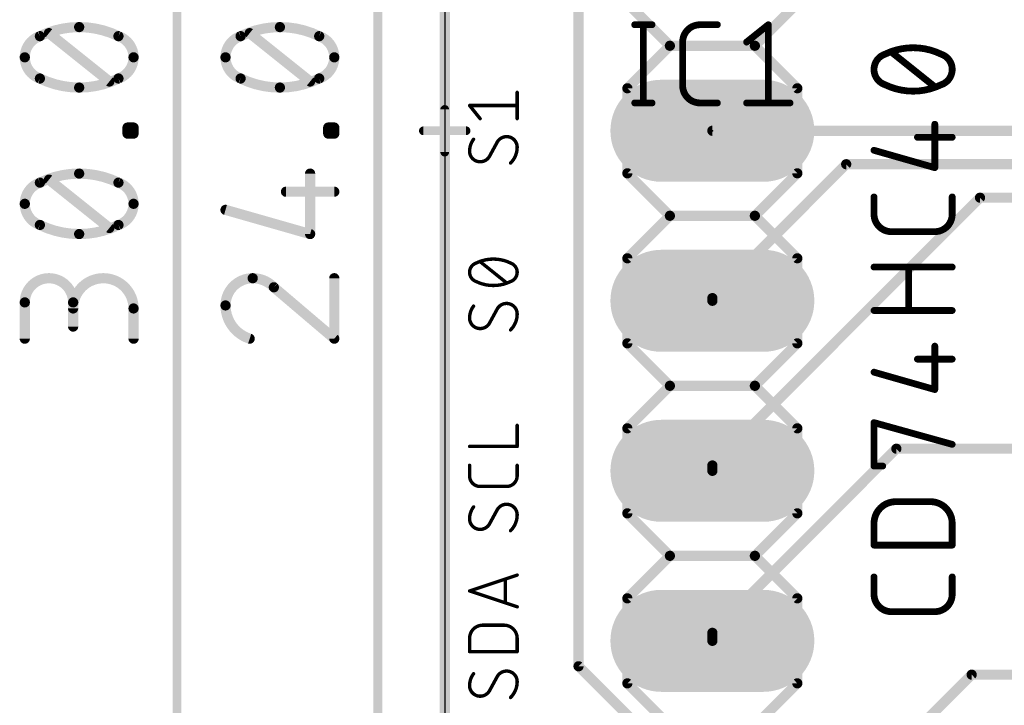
# Model space of a CAD drawing. Extents: x -6 to 135, y -6 to 36.
# Tile 2 of 23: x -6 to 8, y 6 to 17. Entities that reach past the tile are written whole.
import ezdxf

# ---------------------------------------------------------------- set-up
doc = ezdxf.new("R2010")
doc.units = 0
for name, color, linetype in [('1', 12, 'CONTINUOUS'), ('16', 132, 'CONTINUOUS'), ('17', 110, 'CONTINUOUS'), ('20', 31, 'CONTINUOUS'), ('21', 253, 'CONTINUOUS'), ('23', 53, 'CONTINUOUS'), ('25', 253, 'CONTINUOUS'), ('27', 253, 'CONTINUOUS'), ('47', 253, 'CONTINUOUS'), ('51', 253, 'CONTINUOUS')]:
    doc.layers.add(name, color=color, linetype=linetype)

# ---------------------------------------------------------------- blocks, each defined once
blk = doc.blocks.new('RECT')
blk.add_solid([(-0.5, -0.5), (0.5, -0.5), (-0.5, 0.5), (0.5, 0.5)])
blk = doc.blocks.new('LONGP100')
at = {"const_width": 1}
blk.add_lwpolyline([(-0.5, 0), (0.5, 0)], dxfattribs=at)
at = {"const_width": 0.5}
for points in [[(-0.5, 0.25, 1), (-0.5, -0.25)], [(0.5, -0.25, 1), (0.5, 0.25)]]:
    blk.add_lwpolyline(points, format="xyb", dxfattribs=at)

msp = doc.modelspace()

# ---------------------------------------------------------------- linework, layer by layer
at = {"layer": '1', "const_width": 0.1524}
for points in [[(0, 28), (0, 2)], [(6, 5), (7.875, 6.875)], [(7.875, 6.875), (9.125, 6.875)]]:
    msp.add_lwpolyline(points, dxfattribs=at)
at = {"layer": '1', "const_width": 0.0762}
for points in [[(7.875, 6.9131, 1), (7.875, 6.8369)], [(7.9019, 6.8481, 1), (7.8481, 6.9019)]]:
    msp.add_lwpolyline(points, format="xyb", dxfattribs=at)
at = {"layer": '16', "const_width": 0.1524}
for points in [[(0, 28), (0, 2)], [(2, 7), (2, 25.4)], [(4, 15), (12.5, 15)], [(4, 12.5), (6, 14.5)], [(6, 14.5), (14, 14.5)], [(8, 14), (4, 10)], [(22.952, 14), (8, 14)], [(4, 12.5), (4, 12.46)], [(6.75, 10.25), (4, 7.5)], [(18, 10.25), (6.75, 10.25)], [(4, 10), (4, 9.92)], [(4, 7.5), (4, 7.38)], [(2, 7), (4, 5)]]:
    msp.add_lwpolyline(points, dxfattribs=at)
at = {"layer": '16', "const_width": 0.0762}
for points in [[(4, 15.0381, 1), (4, 14.9619)], [(6, 14.5381, 1), (6, 14.4619)], [(6.0269, 14.4731, 1), (5.9731, 14.5269)], [(8, 14.0381, 1), (8, 13.9619)], [(8.0269, 13.9731, 1), (7.9731, 14.0269)], [(4.0381, 12.5, 1), (3.9619, 12.5)], [(3.9731, 12.5269, 1), (4.0269, 12.4731)], [(3.9619, 12.46, 1), (4.0381, 12.46)], [(6.75, 10.2881, 1), (6.75, 10.2119)], [(6.7769, 10.2231, 1), (6.7231, 10.2769)], [(4.0381, 10, 1), (3.9619, 10)], [(3.9731, 10.0269, 1), (4.0269, 9.9731)], [(3.9619, 9.92, 1), (4.0381, 9.92)], [(4.0381, 7.5, 1), (3.9619, 7.5)], [(3.9731, 7.5269, 1), (4.0269, 7.4731)], [(3.9619, 7.38, 1), (4.0381, 7.38)], [(2.0269, 7.0269, 1), (1.9731, 6.9731)], [(1.9619, 7, 1), (2.0381, 7)]]:
    msp.add_lwpolyline(points, format="xyb", dxfattribs=at)
at = {"layer": '20'}
msp.add_line((0, 28), (0, 2), dxfattribs=at)
at = {"layer": '21', "const_width": 0.1524}
for points in [[(3.365, 16.27), (2.73, 16.905)], [(5.27, 16.905), (4.635, 16.27)], [(2.73, 15.635), (3.365, 16.27)], [(3.365, 16.27), (4.635, 16.27)], [(4.635, 16.27), (5.27, 15.635)], [(2.73, 14.365), (2.73, 15.635)], [(5.27, 15.635), (5.27, 14.365)], [(3.365, 13.73), (2.73, 14.365)], [(5.27, 14.365), (4.635, 13.73)], [(2.73, 13.095), (3.365, 13.73)], [(3.365, 13.73), (4.635, 13.73)], [(4.635, 13.73), (5.27, 13.095)], [(2.73, 11.825), (2.73, 13.095)], [(5.27, 13.095), (5.27, 11.825)], [(2.73, 11.825), (3.365, 11.19)], [(4.635, 11.19), (5.27, 11.825)], [(2.73, 10.555), (3.365, 11.19)], [(3.365, 11.19), (4.635, 11.19)], [(4.635, 11.19), (5.27, 10.555)], [(2.73, 9.285), (2.73, 10.555)], [(5.27, 10.555), (5.27, 9.285)], [(3.365, 8.65), (2.73, 9.285)], [(5.27, 9.285), (4.635, 8.65)], [(2.73, 8.015), (3.365, 8.65)], [(3.365, 8.65), (4.635, 8.65)], [(4.635, 8.65), (5.27, 8.015)], [(2.73, 6.745), (2.73, 8.015)], [(5.27, 8.015), (5.27, 6.745)], [(3.365, 6.11), (2.73, 6.745)], [(5.27, 6.745), (4.635, 6.11)]]:
    msp.add_lwpolyline(points, dxfattribs=at)
at = {"layer": '21', "const_width": 0.0762}
for points in [[(3.365, 16.3081, 1), (3.365, 16.2319)], [(3.3919, 16.2431, 1), (3.3381, 16.2969)], [(3.3381, 16.2431, 1), (3.3919, 16.2969)], [(4.6619, 16.2969, 1), (4.6081, 16.2431)], [(4.6081, 16.2969, 1), (4.6619, 16.2431)], [(4.635, 16.2319, 1), (4.635, 16.3081)], [(2.7681, 15.635, 1), (2.6919, 15.635)], [(2.7031, 15.6619, 1), (2.7569, 15.6081)], [(5.3081, 15.635, 1), (5.2319, 15.635)], [(5.2431, 15.6081, 1), (5.2969, 15.6619)], [(2.7569, 14.3919, 1), (2.7031, 14.3381)], [(5.2969, 14.3381, 1), (5.2431, 14.3919)], [(2.6919, 14.365, 1), (2.7681, 14.365)], [(5.2319, 14.365, 1), (5.3081, 14.365)], [(3.365, 13.7681, 1), (3.365, 13.6919)], [(3.3919, 13.7031, 1), (3.3381, 13.7569)], [(3.3381, 13.7031, 1), (3.3919, 13.7569)], [(4.6619, 13.7569, 1), (4.6081, 13.7031)], [(4.6081, 13.7569, 1), (4.6619, 13.7031)], [(4.635, 13.6919, 1), (4.635, 13.7681)], [(2.7681, 13.095, 1), (2.6919, 13.095)], [(2.7031, 13.1219, 1), (2.7569, 13.0681)], [(5.3081, 13.095, 1), (5.2319, 13.095)], [(5.2431, 13.0681, 1), (5.2969, 13.1219)], [(2.6919, 11.825, 1), (2.7681, 11.825)], [(2.7569, 11.8519, 1), (2.7031, 11.7981)], [(5.2319, 11.825, 1), (5.3081, 11.825)], [(5.2969, 11.7981, 1), (5.2431, 11.8519)], [(3.365, 11.2281, 1), (3.365, 11.1519)], [(3.3919, 11.1631, 1), (3.3381, 11.2169)], [(3.3381, 11.1631, 1), (3.3919, 11.2169)], [(4.6619, 11.2169, 1), (4.6081, 11.1631)], [(4.6081, 11.2169, 1), (4.6619, 11.1631)], [(4.635, 11.1519, 1), (4.635, 11.2281)], [(2.7681, 10.555, 1), (2.6919, 10.555)], [(2.7031, 10.5819, 1), (2.7569, 10.5281)], [(5.3081, 10.555, 1), (5.2319, 10.555)], [(5.2431, 10.5281, 1), (5.2969, 10.5819)], [(2.6919, 9.285, 1), (2.7681, 9.285)], [(2.7569, 9.3119, 1), (2.7031, 9.2581)], [(5.2319, 9.285, 1), (5.3081, 9.285)], [(5.2969, 9.2581, 1), (5.2431, 9.3119)], [(3.365, 8.6881, 1), (3.365, 8.6119)], [(3.3919, 8.6231, 1), (3.3381, 8.6769)], [(3.3381, 8.6231, 1), (3.3919, 8.6769)], [(4.6619, 8.6769, 1), (4.6081, 8.6231)], [(4.6081, 8.6769, 1), (4.6619, 8.6231)], [(4.635, 8.6119, 1), (4.635, 8.6881)], [(2.7681, 8.015, 1), (2.6919, 8.015)], [(2.7031, 8.0419, 1), (2.7569, 7.9881)], [(5.3081, 8.015, 1), (5.2319, 8.015)], [(5.2431, 7.9881, 1), (5.2969, 8.0419)], [(2.6919, 6.745, 1), (2.7681, 6.745)], [(2.7569, 6.7719, 1), (2.7031, 6.7181)], [(5.2319, 6.745, 1), (5.3081, 6.745)], [(5.2969, 6.7181, 1), (5.2431, 6.7719)]]:
    msp.add_lwpolyline(points, format="xyb", dxfattribs=at)
at = {"layer": '23'}
msp.add_point((4, 15), dxfattribs=at)
at = {"layer": '25'}
for points, const_width in [([(2.8394, 16.5842), (3.099, 16.5842)], 0.1016), ([(2.9692, 16.5842), (2.9692, 15.4158)], 0.1016), ([(3.8154, 16.5842), (4.075, 16.5842)], 0.1016), ([(4.5115, 16.3246), (4.8361, 16.5842)], 0.1016), ([(4.8361, 16.5842), (4.8361, 15.4158)], 0.1016), ([(3.5557, 15.6754), (3.5557, 16.3246)], 0.1016), ([(1.0826, 15.1803), (1.0826, 15.5754)], 0.0508), ([(2.8394, 15.4158), (3.099, 15.4158)], 0.1016), ([(4.075, 15.4158), (3.8154, 15.4158)], 0.1016), ([(4.5115, 15.4158), (5.1606, 15.4158)], 0.1016), ([(0.5294, 15.1803), (0.3714, 15.3779)], 0.0508), ([(0.3714, 15.3779), (1.0826, 15.3779)], 0.0508), ([(0.7863, 14.8335), (0.6677, 14.6162)], 0.0508), ([(0.9246, 12.7278), (0.5294, 13.0439)], 0.0508), ([(0.7863, 12.3415), (0.6677, 12.1242)], 0.0508), ([(1.0826, 10.2839), (1.0826, 10.6)], 0.0508), ([(0.3714, 10.2839), (1.0826, 10.2839)], 0.0508), ([(0.3714, 9.8446), (0.3714, 10.0026)], 0.0508), ([(1.0826, 10.0026), (1.0826, 9.8446)], 0.0508), ([(0.9246, 9.6865), (0.5294, 9.6865)], 0.0508), ([(0.7863, 9.3415), (0.6677, 9.1242)], 0.0508), ([(0.3714, 8.1254), (1.0826, 8.3625)], 0.0508), ([(0.9048, 8.3032), (0.9048, 7.9476)], 0.0508), ([(1.0826, 7.8883), (0.3714, 8.1254)], 0.0508), ([(0.569, 7.6143), (0.885, 7.6143)], 0.0508), ([(0.3714, 7.2192), (0.3714, 7.4168)], 0.0508), ([(1.0826, 7.4168), (1.0826, 7.2192)], 0.0508), ([(1.0826, 7.2192), (0.3714, 7.2192)], 0.0508), ([(0.7863, 6.8495), (0.6677, 6.6322)], 0.0508)]:
    msp.add_lwpolyline(points, dxfattribs=dict(at, const_width=const_width))
for points, const_width in [([(2.8394, 16.6096, 1), (2.8394, 16.5588)], 0.0508), ([(2.9946, 16.5842, 1), (2.9438, 16.5842)], 0.0508), ([(3.099, 16.5588, 1), (3.099, 16.6096)], 0.0508), ([(3.8154, 16.5842, 0.4142), (3.5557, 16.3246)], 0.1016), ([(3.8154, 16.6096, 1), (3.8154, 16.5588)], 0.0508), ([(3.8154, 16.5588, 1), (3.8154, 16.6096)], 0.0508), ([(4.075, 16.5588, 1), (4.075, 16.6096)], 0.0508), ([(4.8615, 16.5842, 1), (4.8107, 16.5842)], 0.0508), ([(4.8519, 16.5644, 1), (4.8202, 16.604)], 0.0508), ([(3.5811, 16.3246, 1), (3.5303, 16.3246)], 0.0508), ([(3.5303, 16.3246, 1), (3.5811, 16.3246)], 0.0508), ([(4.4957, 16.3444, 1), (4.5274, 16.3047)], 0.0508), ([(1.0953, 15.5754, 1), (1.0699, 15.5754)], 0.0254), ([(3.5557, 15.6754, 0.4142), (3.8154, 15.4158)], 0.1016), ([(3.5811, 15.6754, 1), (3.5303, 15.6754)], 0.0508), ([(3.5303, 15.6754, 1), (3.5811, 15.6754)], 0.0508), ([(2.8394, 15.4412, 1), (2.8394, 15.3904)], 0.0508), ([(3.099, 15.3904, 1), (3.099, 15.4412)], 0.0508), ([(3.8154, 15.4412, 1), (3.8154, 15.3904)], 0.0508), ([(3.8154, 15.3904, 1), (3.8154, 15.4412)], 0.0508), ([(4.075, 15.3904, 1), (4.075, 15.4412)], 0.0508), ([(4.5115, 15.4412, 1), (4.5115, 15.3904)], 0.0508), ([(5.1606, 15.3904, 1), (5.1606, 15.4412)], 0.0508), ([(0.3813, 15.3858, 1), (0.3615, 15.37)], 0.0254), ([(0.3714, 15.3906, 1), (0.3714, 15.3652)], 0.0254), ([(1.0826, 15.3652, 1), (1.0826, 15.3906)], 0.0254), ([(2.9438, 15.4158, 1), (2.9946, 15.4158)], 0.0508), ([(4.8107, 15.4158, 1), (4.8615, 15.4158)], 0.0508), ([(0.5195, 15.1724, 1), (0.5394, 15.1883)], 0.0254), ([(1.0699, 15.1803, 1), (1.0953, 15.1803)], 0.0254), ([(0.4307, 14.873, 0.1623), (0.3714, 14.6952)], 0.0508), ([(0.4408, 14.8654, 1), (0.4205, 14.8806)], 0.0254), ([(0.9246, 14.9125, 0.2656), (0.7863, 14.8335)], 0.0508), ([(1.0826, 14.7545, 0.4142), (0.9246, 14.9125)], 0.0508), ([(0.9246, 14.9252, 1), (0.9246, 14.8998)], 0.0254), ([(0.9246, 14.8998, 1), (0.9246, 14.9252)], 0.0254), ([(0.3714, 14.6952, 0.4142), (0.5294, 14.5372)], 0.0508), ([(0.3841, 14.6952, 1), (0.3587, 14.6952)], 0.0254), ([(0.7753, 14.8399, 1), (0.7972, 14.827)], 0.0254), ([(0.7974, 14.8274, 1), (0.7751, 14.8396)], 0.0254), ([(0.9838, 14.5174, 0.2), (1.0826, 14.7545)], 0.0508), ([(1.0953, 14.7545, 1), (1.0699, 14.7545)], 0.0254), ([(1.0699, 14.7545, 1), (1.0953, 14.7545)], 0.0254), ([(0.3587, 14.6952, 1), (0.3841, 14.6952)], 0.0254), ([(0.5294, 14.5372, 0.2656), (0.6677, 14.6162)], 0.0508), ([(0.6566, 14.6223, 1), (0.6789, 14.6101)], 0.0254), ([(0.6787, 14.6097, 1), (0.6568, 14.6226)], 0.0254), ([(0.5294, 14.5499, 1), (0.5294, 14.5245)], 0.0254), ([(0.5294, 14.5245, 1), (0.5294, 14.5499)], 0.0254), ([(0.9749, 14.5264, 1), (0.9928, 14.5084)], 0.0254), ([(0.727, 13.0834, 0.1139), (0.4702, 13.0242)], 0.0508), ([(0.9838, 13.0242, 0.1139), (0.727, 13.0834)], 0.0508), ([(0.727, 13.0961, 1), (0.727, 13.0707)], 0.0254), ([(0.727, 13.0707, 1), (0.727, 13.0961)], 0.0254), ([(0.4702, 13.0242, 0.3205), (0.3714, 12.8859)], 0.0508), ([(0.4646, 13.0356, 1), (0.4757, 13.0128)], 0.0254), ([(0.4743, 13.0122, 1), (0.4661, 13.0362)], 0.0254), ([(0.5374, 13.0539, 1), (0.5215, 13.034)], 0.0254), ([(1.0826, 12.8859, 0.3205), (0.9838, 13.0242)], 0.0508), ([(0.9879, 13.0362, 1), (0.9797, 13.0122)], 0.0254), ([(0.9783, 13.0128, 1), (0.9894, 13.0356)], 0.0254), ([(0.3714, 12.8859, 0.3205), (0.4702, 12.7476)], 0.0508), ([(0.3841, 12.8859, 1), (0.3587, 12.8859)], 0.0254), ([(0.3587, 12.8859, 1), (0.3841, 12.8859)], 0.0254), ([(0.9838, 12.7476, 0.3205), (1.0826, 12.8859)], 0.0508), ([(1.0953, 12.8859, 1), (1.0699, 12.8859)], 0.0254), ([(1.0699, 12.8859, 1), (1.0953, 12.8859)], 0.0254), ([(0.4702, 12.7476, 0.1139), (0.727, 12.6883)], 0.0508), ([(0.4757, 12.759, 1), (0.4646, 12.7362)], 0.0254), ([(0.4661, 12.7356, 1), (0.4743, 12.7596)], 0.0254), ([(0.727, 12.6883, 0.1139), (0.9838, 12.7476)], 0.0508), ([(0.727, 12.701, 1), (0.727, 12.6756)], 0.0254), ([(0.727, 12.6756, 1), (0.727, 12.701)], 0.0254), ([(0.9166, 12.7179, 1), (0.9325, 12.7378)], 0.0254), ([(0.9797, 12.7596, 1), (0.9879, 12.7356)], 0.0254), ([(0.9894, 12.7362, 1), (0.9783, 12.759)], 0.0254), ([(0.4307, 12.381, 0.1623), (0.3714, 12.2032)], 0.0508), ([(0.4408, 12.3734, 1), (0.4205, 12.3886)], 0.0254), ([(0.9246, 12.4205, 0.2656), (0.7863, 12.3415)], 0.0508), ([(0.7974, 12.3354, 1), (0.7751, 12.3476)], 0.0254), ([(1.0826, 12.2625, 0.4142), (0.9246, 12.4205)], 0.0508), ([(0.9246, 12.4332, 1), (0.9246, 12.4078)], 0.0254), ([(0.9246, 12.4078, 1), (0.9246, 12.4332)], 0.0254), ([(0.3714, 12.2032, 0.4142), (0.5294, 12.0452)], 0.0508), ([(0.3841, 12.2032, 1), (0.3587, 12.2032)], 0.0254), ([(0.3587, 12.2032, 1), (0.3841, 12.2032)], 0.0254), ([(0.7753, 12.3479, 1), (0.7972, 12.335)], 0.0254), ([(0.9838, 12.0254, 0.2), (1.0826, 12.2625)], 0.0508), ([(1.0953, 12.2625, 1), (1.0699, 12.2625)], 0.0254), ([(1.0699, 12.2625, 1), (1.0953, 12.2625)], 0.0254), ([(0.5294, 12.0452, 0.2656), (0.6677, 12.1242)], 0.0508), ([(0.5294, 12.0579, 1), (0.5294, 12.0325)], 0.0254), ([(0.5294, 12.0325, 1), (0.5294, 12.0579)], 0.0254), ([(0.6566, 12.1303, 1), (0.6789, 12.1181)], 0.0254), ([(0.6787, 12.1177, 1), (0.6568, 12.1306)], 0.0254), ([(0.9749, 12.0344, 1), (0.9928, 12.0164)], 0.0254), ([(1.0953, 10.6, 1), (1.0699, 10.6)], 0.0254), ([(0.3714, 10.2966, 1), (0.3714, 10.2712)], 0.0254), ([(1.0826, 10.2712, 1), (1.0826, 10.2966)], 0.0254), ([(1.0699, 10.2839, 1), (1.0953, 10.2839)], 0.0254), ([(0.3841, 10.0026, 1), (0.3587, 10.0026)], 0.0254), ([(1.0953, 10.0026, 1), (1.0699, 10.0026)], 0.0254), ([(0.3714, 9.8446, 0.4142), (0.5294, 9.6865)], 0.0508), ([(0.3841, 9.8446, 1), (0.3587, 9.8446)], 0.0254), ([(0.9246, 9.6865, 0.4142), (1.0826, 9.8446)], 0.0508), ([(1.0953, 9.8446, 1), (1.0699, 9.8446)], 0.0254), ([(0.3587, 9.8446, 1), (0.3841, 9.8446)], 0.0254), ([(1.0699, 9.8446, 1), (1.0953, 9.8446)], 0.0254), ([(0.5294, 9.6992, 1), (0.5294, 9.6738)], 0.0254), ([(0.5294, 9.6738, 1), (0.5294, 9.6992)], 0.0254), ([(0.9246, 9.6992, 1), (0.9246, 9.6738)], 0.0254), ([(0.9246, 9.6738, 1), (0.9246, 9.6992)], 0.0254), ([(0.9246, 9.4205, 0.2656), (0.7863, 9.3415)], 0.0508), ([(1.0826, 9.2625, 0.4142), (0.9246, 9.4205)], 0.0508), ([(0.9246, 9.4332, 1), (0.9246, 9.4078)], 0.0254), ([(0.9246, 9.4078, 1), (0.9246, 9.4332)], 0.0254), ([(0.4307, 9.381, 0.1623), (0.3714, 9.2032)], 0.0508), ([(0.4408, 9.3734, 1), (0.4205, 9.3886)], 0.0254), ([(0.7753, 9.3479, 1), (0.7972, 9.335)], 0.0254), ([(0.7974, 9.3354, 1), (0.7751, 9.3476)], 0.0254), ([(0.9838, 9.0254, 0.2), (1.0826, 9.2625)], 0.0508), ([(1.0953, 9.2625, 1), (1.0699, 9.2625)], 0.0254), ([(1.0699, 9.2625, 1), (1.0953, 9.2625)], 0.0254), ([(0.3714, 9.2032, 0.4142), (0.5294, 9.0452)], 0.0508), ([(0.3841, 9.2032, 1), (0.3587, 9.2032)], 0.0254), ([(0.3587, 9.2032, 1), (0.3841, 9.2032)], 0.0254), ([(0.5294, 9.0452, 0.2656), (0.6677, 9.1242)], 0.0508), ([(0.6566, 9.1303, 1), (0.6789, 9.1181)], 0.0254), ([(0.6787, 9.1177, 1), (0.6568, 9.1306)], 0.0254), ([(0.5294, 9.0579, 1), (0.5294, 9.0325)], 0.0254), ([(0.5294, 9.0325, 1), (0.5294, 9.0579)], 0.0254), ([(0.9749, 9.0344, 1), (0.9928, 9.0164)], 0.0254), ([(0.9175, 8.3032, 1), (0.8921, 8.3032)], 0.0254), ([(1.0866, 8.3504, 1), (1.0786, 8.3745)], 0.0254), ([(0.3754, 8.1375, 1), (0.3674, 8.1134)], 0.0254), ([(0.3674, 8.1375, 1), (0.3754, 8.1134)], 0.0254), ([(0.8921, 7.9476, 1), (0.9175, 7.9476)], 0.0254), ([(1.0786, 7.8763, 1), (1.0866, 7.9004)], 0.0254), ([(0.569, 7.6143, 0.4142), (0.3714, 7.4168)], 0.0508), ([(0.569, 7.627, 1), (0.569, 7.6016)], 0.0254), ([(0.569, 7.6016, 1), (0.569, 7.627)], 0.0254), ([(1.0826, 7.4168, 0.4142), (0.885, 7.6143)], 0.0508), ([(0.885, 7.627, 1), (0.885, 7.6016)], 0.0254), ([(0.885, 7.6016, 1), (0.885, 7.627)], 0.0254), ([(0.3841, 7.4168, 1), (0.3587, 7.4168)], 0.0254), ([(0.3587, 7.4168, 1), (0.3841, 7.4168)], 0.0254), ([(1.0953, 7.4168, 1), (1.0699, 7.4168)], 0.0254), ([(1.0699, 7.4168, 1), (1.0953, 7.4167)], 0.0254), ([(0.3714, 7.2319, 1), (0.3714, 7.2065)], 0.0254), ([(0.3587, 7.2192, 1), (0.3841, 7.2192)], 0.0254), ([(1.0699, 7.2192, 1), (1.0953, 7.2192)], 0.0254), ([(1.0826, 7.2065, 1), (1.0826, 7.2319)], 0.0254), ([(0.9246, 6.9285, 0.2656), (0.7863, 6.8495)], 0.0508), ([(1.0826, 6.7705, 0.4142), (0.9246, 6.9285)], 0.0508), ([(0.9246, 6.9412, 1), (0.9246, 6.9158)], 0.0254), ([(0.9246, 6.9158, 1), (0.9246, 6.9412)], 0.0254), ([(0.4307, 6.889, 0.1623), (0.3714, 6.7112)], 0.0508), ([(0.4408, 6.8814, 1), (0.4205, 6.8966)], 0.0254), ([(0.7753, 6.8559, 1), (0.7972, 6.843)], 0.0254), ([(0.7974, 6.8434, 1), (0.7751, 6.8556)], 0.0254), ([(0.9838, 6.5334, 0.2), (1.0826, 6.7705)], 0.0508), ([(1.0953, 6.7705, 1), (1.0699, 6.7705)], 0.0254), ([(1.0699, 6.7705, 1), (1.0953, 6.7705)], 0.0254), ([(0.3714, 6.7112, 0.4142), (0.5294, 6.5532)], 0.0508), ([(0.3841, 6.7112, 1), (0.3587, 6.7112)], 0.0254), ([(0.3587, 6.7112, 1), (0.3841, 6.7112)], 0.0254), ([(0.5294, 6.5532, 0.2656), (0.6677, 6.6322)], 0.0508), ([(0.6566, 6.6383, 1), (0.6789, 6.6261)], 0.0254), ([(0.6787, 6.6257, 1), (0.6568, 6.6386)], 0.0254), ([(0.5294, 6.5659, 1), (0.5294, 6.5405)], 0.0254), ([(0.5294, 6.5405, 1), (0.5294, 6.5659)], 0.0254), ([(0.9749, 6.5424, 1), (0.9928, 6.5244)], 0.0254)]:
    msp.add_lwpolyline(points, format="xyb", dxfattribs=dict(at, const_width=const_width))
at = {"layer": '27'}
for points, const_width in [([(6.5781, 16.1432, 0.3205), (6.4158, 15.9161)], 0.1016), ([(6.5669, 16.1661, 1), (6.5892, 16.1204)], 0.0508), ([(7, 16.2406, 0.1139), (6.5781, 16.1432)], 0.1016), ([(6.5863, 16.1192, 1), (6.5698, 16.1673)], 0.0508), ([(6.6913, 16.1955, 1), (6.6596, 16.1559)], 0.0508), ([(7.4219, 16.1432, 0.1139), (7, 16.2406)], 0.1016), ([(7, 16.266, 1), (7, 16.2152)], 0.0508), ([(7, 16.2152, 1), (7, 16.266)], 0.0508), ([(7.4302, 16.1673, 1), (7.4137, 16.1192)], 0.0508), ([(7.5842, 15.9161, 0.3205), (7.4219, 16.1432)], 0.1016), ([(7.4108, 16.1204, 1), (7.4331, 16.1661)], 0.0508), ([(6.4158, 15.9161, 0.3205), (6.5781, 15.6889)], 0.1016), ([(6.4412, 15.9161, 1), (6.3904, 15.9161)], 0.0508), ([(6.3904, 15.9161, 1), (6.4412, 15.9161)], 0.0508), ([(7.4219, 15.6889, 0.3205), (7.5842, 15.9161)], 0.1016), ([(7.6096, 15.9161, 1), (7.5588, 15.9161)], 0.0508), ([(7.5588, 15.9161, 1), (7.6096, 15.9161)], 0.0508), ([(6.5892, 15.7117, 1), (6.5669, 15.666)], 0.0508), ([(6.5781, 15.6889, 0.1139), (7, 15.5915)], 0.1016), ([(6.5698, 15.6648, 1), (6.5863, 15.7129)], 0.0508), ([(7, 15.5915, 0.1139), (7.4219, 15.6889)], 0.1016), ([(7, 15.6169, 1), (7, 15.5661)], 0.0508), ([(7, 15.5661, 1), (7, 15.6169)], 0.0508), ([(7.3087, 15.6366, 1), (7.3404, 15.6762)], 0.0508), ([(7.4137, 15.7129, 1), (7.4302, 15.6648)], 0.0508), ([(7.4331, 15.666, 1), (7.4108, 15.7117)], 0.0508), ([(7.35, 15.0976, 1), (7.2992, 15.0976)], 0.0508), ([(7.0649, 14.9283, 1), (7.0649, 14.8775)], 0.0508), ([(7.5842, 14.8775, 1), (7.5842, 14.9283)], 0.0508), ([(6.4228, 14.7326, 1), (6.4088, 14.6837)], 0.0508), ([(7.2992, 14.4485, 1), (7.35, 14.4485)], 0.0508), ([(7.3176, 14.4241, 1), (7.3315, 14.4729)], 0.0508), ([(6.4412, 14.012, 1), (6.3904, 14.012)], 0.0508), ([(7.6096, 14.012, 1), (7.5588, 14.012)], 0.0508), ([(6.4158, 13.7523, 0.4142), (6.6754, 13.4927)], 0.1016), ([(6.4412, 13.7523, 1), (6.3904, 13.7523)], 0.0508), ([(6.3904, 13.7523, 1), (6.4412, 13.7523)], 0.0508), ([(7.3246, 13.4927, 0.4142), (7.5842, 13.7523)], 0.1016), ([(7.6096, 13.7523, 1), (7.5588, 13.7523)], 0.0508), ([(7.5588, 13.7523, 1), (7.6096, 13.7523)], 0.0508), ([(6.6754, 13.5181, 1), (6.6754, 13.4673)], 0.0508), ([(6.6754, 13.4673, 1), (6.6754, 13.5181)], 0.0508), ([(7.3246, 13.5181, 1), (7.3246, 13.4673)], 0.0508), ([(7.3246, 13.4673, 1), (7.3246, 13.5181)], 0.0508), ([(6.4158, 12.9894, 1), (6.4158, 12.9386)], 0.0508), ([(6.9605, 12.964, 1), (6.9097, 12.964)], 0.0508), ([(7.5842, 12.9386, 1), (7.5842, 12.9894)], 0.0508), ([(6.4158, 12.3403, 1), (6.4158, 12.2895)], 0.0508), ([(7.5842, 12.2895, 1), (7.5842, 12.3403)], 0.0508), ([(6.9097, 12.3149, 1), (6.9605, 12.3149)], 0.0508), ([(7.35, 11.7829, 1), (7.2992, 11.7829)], 0.0508), ([(7.0649, 11.6136, 1), (7.0649, 11.5628)], 0.0508), ([(7.5842, 11.5628, 1), (7.5842, 11.6136)], 0.0508), ([(6.4228, 11.4179, 1), (6.4088, 11.369)], 0.0508), ([(7.2992, 11.1338, 1), (7.35, 11.1338)], 0.0508), ([(7.3176, 11.1094, 1), (7.3315, 11.1582)], 0.0508), ([(6.4412, 10.6399, 1), (6.3904, 10.6399)], 0.0508), ([(6.4226, 10.6644, 1), (6.409, 10.6155)], 0.0508), ([(7.5774, 10.2909, 1), (7.591, 10.3398)], 0.0508), ([(6.4158, 10.0162, 1), (6.4158, 9.9654)], 0.0508), ([(6.3904, 9.9908, 1), (6.4412, 9.9908)], 0.0508), ([(6.5456, 9.9654, 1), (6.5456, 10.0162)], 0.0508), ([(6.7404, 9.4588, 0.4142), (6.4158, 9.1343)], 0.1016), ([(6.7404, 9.4842, 1), (6.7404, 9.4334)], 0.0508), ([(6.7404, 9.4334, 1), (6.7404, 9.4842)], 0.0508), ([(7.5842, 9.1343, 0.4142), (7.2596, 9.4588)], 0.1016), ([(7.2596, 9.4842, 1), (7.2596, 9.4334)], 0.0508), ([(7.2596, 9.4334, 1), (7.2596, 9.4842)], 0.0508), ([(6.4412, 9.1343, 1), (6.3904, 9.1343)], 0.0508), ([(6.3904, 9.1343, 1), (6.4412, 9.1343)], 0.0508), ([(7.6096, 9.1343, 1), (7.5588, 9.1343)], 0.0508), ([(7.5588, 9.1343, 1), (7.6096, 9.1343)], 0.0508), ([(6.4158, 8.8351, 1), (6.4158, 8.7843)], 0.0508), ([(6.3904, 8.8097, 1), (6.4412, 8.8097)], 0.0508), ([(7.5588, 8.8097, 1), (7.6096, 8.8097)], 0.0508), ([(7.5842, 8.7843, 1), (7.5842, 8.8351)], 0.0508), ([(6.4412, 8.3351, 1), (6.3904, 8.3351)], 0.0508), ([(7.6096, 8.3351, 1), (7.5588, 8.3351)], 0.0508), ([(6.4158, 8.0754, 0.4142), (6.6754, 7.8158)], 0.1016), ([(6.4412, 8.0754, 1), (6.3904, 8.0754)], 0.0508), ([(6.3904, 8.0754, 1), (6.4412, 8.0754)], 0.0508), ([(7.3246, 7.8158, 0.4142), (7.5842, 8.0754)], 0.1016), ([(7.6096, 8.0754, 1), (7.5588, 8.0754)], 0.0508), ([(7.5588, 8.0754, 1), (7.6096, 8.0754)], 0.0508), ([(6.6754, 7.8412, 1), (6.6754, 7.7904)], 0.0508), ([(6.6754, 7.7904, 1), (6.6754, 7.8412)], 0.0508), ([(7.3246, 7.8412, 1), (7.3246, 7.7904)], 0.0508), ([(7.3246, 7.7904, 1), (7.3246, 7.8412)], 0.0508)]:
    msp.add_lwpolyline(points, format="xyb", dxfattribs=dict(at, const_width=const_width))
at = {"layer": '27', "const_width": 0.1016}
for points in [[(7.3246, 15.6564), (6.6754, 16.1757)], [(7.3246, 14.4485), (7.3246, 15.0976)], [(7.0649, 14.9029), (7.5842, 14.9029)], [(6.4158, 14.7081), (7.3246, 14.4485)], [(6.4158, 13.7523), (6.4158, 14.012)], [(7.5842, 14.012), (7.5842, 13.7523)], [(7.3246, 13.4927), (6.6754, 13.4927)], [(6.4158, 12.964), (7.5842, 12.964)], [(6.9351, 12.3149), (6.9351, 12.964)], [(7.5842, 12.3149), (6.4158, 12.3149)], [(7.3246, 11.1338), (7.3246, 11.7829)], [(7.0649, 11.5882), (7.5842, 11.5882)], [(6.4158, 11.3935), (7.3246, 11.1338)], [(6.4158, 9.9908), (6.4158, 10.6399)], [(6.4158, 10.6399), (7.5842, 10.3154)], [(6.5456, 9.9908), (6.4158, 9.9908)], [(6.7404, 9.4588), (7.2596, 9.4588)], [(6.4158, 8.8097), (6.4158, 9.1343)], [(7.5842, 9.1343), (7.5842, 8.8097)], [(7.5842, 8.8097), (6.4158, 8.8097)], [(6.4158, 8.0754), (6.4158, 8.3351)], [(7.5842, 8.3351), (7.5842, 8.0754)], [(7.3246, 7.8158), (6.6754, 7.8158)]]:
    msp.add_lwpolyline(points, dxfattribs=at)
at = {"layer": '47'}
for points, const_width in [([(-4, 29.935), (-4, 0.065)], 0.13), ([(-1, 3.065), (-1, 26.935)], 0.13), ([(-5.0119, 15.7359), (-5.9151, 16.4584)], 0.1524), ([(-2.0119, 15.7359), (-2.9151, 16.4584)], 0.1524), ([(0, 14.6808), (0, 15.3192)], 0.13), ([(-4.741, 14.9578), (-4.741, 15.0481)], 0.1524), ([(-4.741, 15.0481), (-4.6507, 15.0481)], 0.1524), ([(-4.6507, 14.9578), (-4.741, 14.9578)], 0.1524), ([(-4.6507, 15.0481), (-4.6507, 14.9578)], 0.1524), ([(-1.741, 14.9578), (-1.741, 15.0481)], 0.1524), ([(-1.741, 15.0481), (-1.6507, 15.0481)], 0.1524), ([(-1.6507, 14.9578), (-1.741, 14.9578)], 0.1524), ([(-1.6507, 15.0481), (-1.6507, 14.9578)], 0.1524), ([(-0.3192, 15), (0.3192, 15)], 0.13), ([(-2.0119, 13.4573), (-2.0119, 14.3604)], 0.1524), ([(-5.0119, 13.5476), (-5.9151, 14.2701)], 0.1524), ([(-2.3732, 14.0894), (-1.6507, 14.0894)], 0.1524), ([(-3.2763, 13.8185), (-2.0119, 13.4573)], 0.1524), ([(-1.6507, 11.8941), (-1.6507, 12.7972)], 0.1524), ([(-2.5538, 12.6618), (-1.6507, 11.8941)], 0.1524), ([(-6.2763, 11.8941), (-6.2763, 12.436)], 0.1524), ([(-5.5538, 12.436), (-5.5538, 12.0747)], 0.1524), ([(-4.6507, 11.8941), (-4.6507, 12.3457)], 0.1524)]:
    msp.add_lwpolyline(points, dxfattribs=dict(at, const_width=const_width))
for points, const_width in [([(-6.0505, 16.4133, 0.3205), (-6.2763, 16.0972)], 0.1524), ([(-5.4635, 16.5487, 0.1139), (-6.0505, 16.4133)], 0.1524), ([(-6.0672, 16.4475, 1), (-6.0338, 16.379)], 0.0762), ([(-6.0382, 16.3772, 1), (-6.0629, 16.4493)], 0.0762), ([(-5.8913, 16.4882, 1), (-5.9389, 16.4287)], 0.0762), ([(-4.8765, 16.4133, 0.1139), (-5.4635, 16.5487)], 0.1524), ([(-5.4635, 16.5868, 1), (-5.4635, 16.5106)], 0.0762), ([(-5.4635, 16.5106, 1), (-5.4635, 16.5868)], 0.0762), ([(-4.6507, 16.0972, 0.3205), (-4.8765, 16.4133)], 0.1524), ([(-4.8641, 16.4493, 1), (-4.8888, 16.3772)], 0.0762), ([(-4.8932, 16.379, 1), (-4.8598, 16.4475)], 0.0762), ([(-3.0505, 16.4133, 0.3205), (-3.2763, 16.0972)], 0.1524), ([(-2.4635, 16.5487, 0.1139), (-3.0505, 16.4133)], 0.1524), ([(-3.0672, 16.4475, 1), (-3.0338, 16.379)], 0.0762), ([(-3.0382, 16.3772, 1), (-3.0629, 16.4493)], 0.0762), ([(-2.8913, 16.4882, 1), (-2.9389, 16.4287)], 0.0762), ([(-1.8765, 16.4133, 0.1139), (-2.4635, 16.5487)], 0.1524), ([(-2.4635, 16.5868, 1), (-2.4635, 16.5106)], 0.0762), ([(-2.4635, 16.5106, 1), (-2.4635, 16.5868)], 0.0762), ([(-1.6507, 16.0972, 0.3205), (-1.8765, 16.4133)], 0.1524), ([(-1.8641, 16.4493, 1), (-1.8888, 16.3772)], 0.0762), ([(-1.8932, 16.379, 1), (-1.8598, 16.4475)], 0.0762), ([(-6.2763, 16.0972, 0.3205), (-6.0505, 15.7811)], 0.1524), ([(-6.2382, 16.0972, 1), (-6.3144, 16.0972)], 0.0762), ([(-6.3144, 16.0972, 1), (-6.2382, 16.0972)], 0.0762), ([(-4.8765, 15.7811, 0.3205), (-4.6507, 16.0972)], 0.1524), ([(-4.6126, 16.0972, 1), (-4.6888, 16.0972)], 0.0762), ([(-4.6888, 16.0972, 1), (-4.6126, 16.0972)], 0.0762), ([(-3.2763, 16.0972, 0.3205), (-3.0505, 15.7811)], 0.1524), ([(-3.2382, 16.0972, 1), (-3.3144, 16.0972)], 0.0762), ([(-3.3144, 16.0972, 1), (-3.2382, 16.0972)], 0.0762), ([(-1.8765, 15.7811, 0.3205), (-1.6507, 16.0972)], 0.1524), ([(-1.6126, 16.0972, 1), (-1.6888, 16.0972)], 0.0762), ([(-1.6888, 16.0972, 1), (-1.6126, 16.0972)], 0.0762), ([(-6.0505, 15.7811, 0.1139), (-5.4635, 15.6456)], 0.1524), ([(-6.0338, 15.8153, 1), (-6.0672, 15.7468)], 0.0762), ([(-6.0629, 15.745, 1), (-6.0382, 15.8171)], 0.0762), ([(-5.4635, 15.6456, 0.1139), (-4.8765, 15.7811)], 0.1524), ([(-5.0357, 15.7062, 1), (-4.9881, 15.7657)], 0.0762), ([(-4.8888, 15.8171, 1), (-4.8641, 15.745)], 0.0762), ([(-4.8598, 15.7468, 1), (-4.8932, 15.8153)], 0.0762), ([(-3.0505, 15.7811, 0.1139), (-2.4635, 15.6456)], 0.1524), ([(-3.0338, 15.8153, 1), (-3.0672, 15.7468)], 0.0762), ([(-3.0629, 15.745, 1), (-3.0382, 15.8171)], 0.0762), ([(-2.4635, 15.6456, 0.1139), (-1.8765, 15.7811)], 0.1524), ([(-2.0357, 15.7062, 1), (-1.9881, 15.7657)], 0.0762), ([(-1.8888, 15.8171, 1), (-1.8641, 15.745)], 0.0762), ([(-1.8598, 15.7468, 1), (-1.8932, 15.8153)], 0.0762), ([(-5.4635, 15.6837, 1), (-5.4635, 15.6075)], 0.0762), ([(-5.4635, 15.6075, 1), (-5.4635, 15.6837)], 0.0762), ([(-2.4635, 15.6837, 1), (-2.4635, 15.6075)], 0.0762), ([(-2.4635, 15.6075, 1), (-2.4635, 15.6837)], 0.0762), ([(0.0325, 15.3192, 1), (-0.0325, 15.3192)], 0.065), ([(-4.7029, 15.0481, 1), (-4.7791, 15.0481)], 0.0762), ([(-4.741, 15.0862, 1), (-4.741, 15.01)], 0.0762), ([(-4.741, 14.9959, 1), (-4.741, 14.9197)], 0.0762), ([(-4.6126, 15.0481, 1), (-4.6888, 15.0481)], 0.0762), ([(-4.6507, 15.01, 1), (-4.6507, 15.0862)], 0.0762), ([(-4.6507, 14.9197, 1), (-4.6507, 14.9959)], 0.0762), ([(-1.7029, 15.0481, 1), (-1.7791, 15.0481)], 0.0762), ([(-1.741, 15.0862, 1), (-1.741, 15.01)], 0.0762), ([(-1.741, 14.9959, 1), (-1.741, 14.9197)], 0.0762), ([(-1.6126, 15.0481, 1), (-1.6888, 15.0481)], 0.0762), ([(-1.6507, 15.01, 1), (-1.6507, 15.0862)], 0.0762), ([(-1.6507, 14.9197, 1), (-1.6507, 14.9959)], 0.0762), ([(-0.3192, 15.0325, 1), (-0.3192, 14.9675)], 0.065), ([(0.3192, 14.9675, 1), (0.3192, 15.0325)], 0.065), ([(-4.7791, 14.9578, 1), (-4.7029, 14.9578)], 0.0762), ([(-4.6888, 14.9578, 1), (-4.6126, 14.9578)], 0.0762), ([(-1.7791, 14.9578, 1), (-1.7029, 14.9578)], 0.0762), ([(-1.6888, 14.9578, 1), (-1.6126, 14.9578)], 0.0762), ([(-0.0325, 14.6808, 1), (0.0325, 14.6808)], 0.065), ([(-5.4635, 14.3604, 0.1139), (-6.0505, 14.2249)], 0.1524), ([(-4.8765, 14.2249, 0.1139), (-5.4635, 14.3604)], 0.1524), ([(-5.4635, 14.3985, 1), (-5.4635, 14.3223)], 0.0762), ([(-5.4635, 14.3223, 1), (-5.4635, 14.3985)], 0.0762), ([(-1.9738, 14.3604, 1), (-2.05, 14.3604)], 0.0762), ([(-6.0505, 14.2249, 0.3205), (-6.2763, 13.9088)], 0.1524), ([(-6.0672, 14.2591, 1), (-6.0338, 14.1906)], 0.0762), ([(-6.0382, 14.1889, 1), (-6.0629, 14.2609)], 0.0762), ([(-5.8913, 14.2998, 1), (-5.9389, 14.2403)], 0.0762), ([(-4.6507, 13.9088, 0.3205), (-4.8765, 14.2249)], 0.1524), ([(-4.8641, 14.2609, 1), (-4.8888, 14.1889)], 0.0762), ([(-4.8932, 14.1906, 1), (-4.8598, 14.2591)], 0.0762), ([(-2.3732, 14.1275, 1), (-2.3732, 14.0513)], 0.0762), ([(-1.6507, 14.0513, 1), (-1.6507, 14.1275)], 0.0762), ([(-6.2763, 13.9088, 0.3205), (-6.0505, 13.5927)], 0.1524), ([(-6.2382, 13.9088, 1), (-6.3144, 13.9088)], 0.0762), ([(-4.8765, 13.5927, 0.3205), (-4.6507, 13.9088)], 0.1524), ([(-4.6126, 13.9088, 1), (-4.6888, 13.9088)], 0.0762), ([(-6.3144, 13.9088, 1), (-6.2382, 13.9088)], 0.0762), ([(-4.6888, 13.9088, 1), (-4.6126, 13.9088)], 0.0762), ([(-3.2658, 13.8551, 1), (-3.2868, 13.7819)], 0.0762), ([(-6.0338, 13.627, 1), (-6.0672, 13.5585)], 0.0762), ([(-6.0505, 13.5927, 0.1139), (-5.4635, 13.4573)], 0.1524), ([(-6.0629, 13.5567, 1), (-6.0382, 13.6288)], 0.0762), ([(-5.4635, 13.4573, 0.1139), (-4.8765, 13.5927)], 0.1524), ([(-5.0357, 13.5178, 1), (-4.9881, 13.5773)], 0.0762), ([(-4.8888, 13.6288, 1), (-4.8641, 13.5567)], 0.0762), ([(-4.8598, 13.5585, 1), (-4.8932, 13.627)], 0.0762), ([(-5.4635, 13.4953, 1), (-5.4635, 13.4192)], 0.0762), ([(-5.4635, 13.4192, 1), (-5.4635, 13.4953)], 0.0762), ([(-2.05, 13.4573, 1), (-1.9738, 13.4573)], 0.0762), ([(-2.0224, 13.4206, 1), (-2.0015, 13.4939)], 0.0762), ([(-5.5538, 12.436, 1), (-6.2763, 12.436)], 0.1524), ([(-4.6507, 12.3457, 1), (-5.5538, 12.3457)], 0.1524), ([(-2.8699, 12.7972, 0.4142), (-3.2763, 12.3908)], 0.1524), ([(-2.5538, 12.6618, 0.2053), (-2.8699, 12.7972)], 0.1524), ([(-2.8699, 12.8353, 1), (-2.8699, 12.7591)], 0.0762), ([(-2.8699, 12.7591, 1), (-2.8699, 12.8353)], 0.0762), ([(-1.6126, 12.7972, 1), (-1.6888, 12.7972)], 0.0762), ([(-2.5291, 12.6908, 1), (-2.5785, 12.6327)], 0.0762), ([(-2.5814, 12.6355, 1), (-2.5262, 12.688)], 0.0762), ([(-6.2382, 12.436, 1), (-6.3144, 12.436)], 0.0762), ([(-5.5157, 12.436, 1), (-5.5919, 12.436)], 0.0762), ([(-6.3144, 12.436, 1), (-6.2382, 12.436)], 0.0762), ([(-5.5919, 12.436, 1), (-5.5157, 12.436)], 0.0762), ([(-5.5919, 12.3457, 1), (-5.5157, 12.3457)], 0.0762), ([(-4.6126, 12.3457, 1), (-4.6888, 12.3457)], 0.0762), ([(-4.6888, 12.3457, 1), (-4.6126, 12.3457)], 0.0762), ([(-3.2763, 12.3908, 0.3252), (-2.9151, 11.8941)], 0.1524), ([(-3.2382, 12.3908, 1), (-3.3144, 12.3908)], 0.0762), ([(-3.3144, 12.3908, 1), (-3.2382, 12.3908)], 0.0762), ([(-5.5919, 12.0747, 1), (-5.5157, 12.0747)], 0.0762), ([(-6.3144, 11.8941, 1), (-6.2382, 11.8941)], 0.0762), ([(-4.6888, 11.8941, 1), (-4.6126, 11.8941)], 0.0762), ([(-2.9268, 11.8579, 1), (-2.9033, 11.9304)], 0.0762), ([(-1.6888, 11.8941, 1), (-1.6126, 11.8941)], 0.0762), ([(-1.6754, 11.8651, 1), (-1.626, 11.9232)], 0.0762)]:
    msp.add_lwpolyline(points, format="xyb", dxfattribs=dict(at, const_width=const_width))

# ---------------------------------------------------------------- block references
at = {"layer": '17', "xscale": 1.524, "yscale": 1.524, "rotation": 180}
for p in [(4, 15), (4, 15), (4, 12.46), (4, 12.46), (4, 9.92), (4, 9.92), (4, 7.38), (4, 7.38)]:
    msp.add_blockref('LONGP100', p, dxfattribs=at)
at = {"layer": '51', "xscale": 0.508, "yscale": 0.508, "rotation": 90}
for p in [(4, 15), (4, 12.46), (4, 9.92), (4, 7.38)]:
    msp.add_blockref('RECT', p, dxfattribs=at)

doc.saveas('drawing.dxf')
